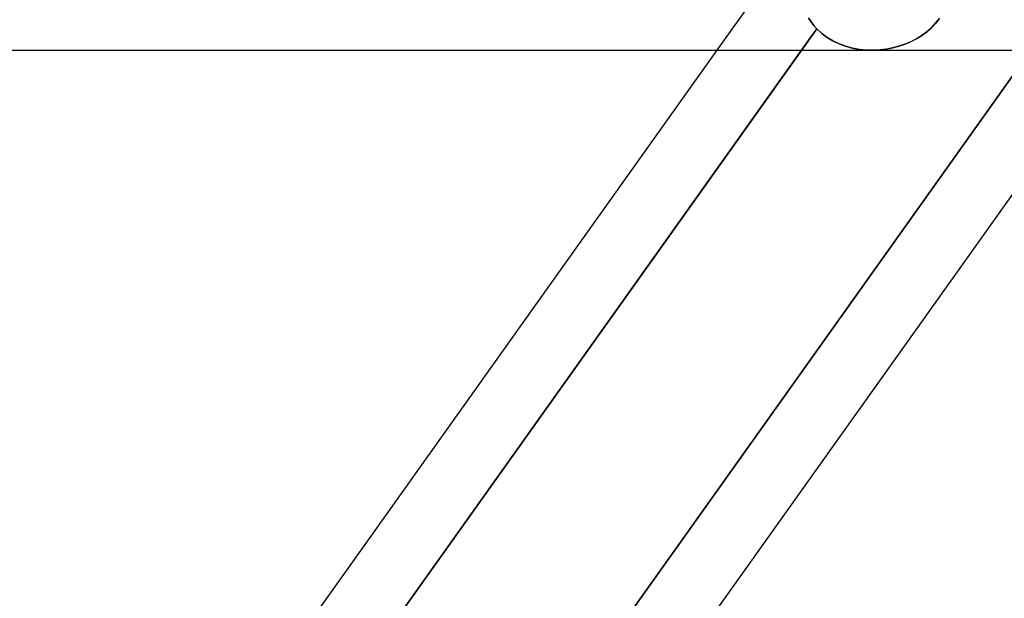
# Model space of a CAD drawing. Header units: millimetres. Extents: x -270 to 270, y -100 to 120.
# Tile 42 of 73: x 49.27 to 58.45, y 22.37 to 27.77. Entities that reach past the tile are written whole.
import ezdxf

# ---------------------------------------------------------------- set-up
doc = ezdxf.new("R2010")
doc.units = ezdxf.units.MM
doc.layers.add('MAIN-1', color=7, linetype='Continuous')
doc.layers.add('MAIN-2', color=7, linetype='Continuous')

msp = doc.modelspace()

# ---------------------------------------------------------------- linework, layer by layer
at = {"layer": 'MAIN-1'}
for p, q in [((-152.3991, 27.4812), (152.3991, 27.4812)), ((50.2469, 19.7242), (55.7731, 27.4812)), ((50.8714, 19.4963), (56.56, 27.4812)), ((53.7956, 19.4963), (59.4842, 27.4812))]:
    msp.add_line(p, q, dxfattribs=at)
at = {"layer": 'MAIN-2'}
for p, q in [((55.7731, 27.4812), (57.2086, 29.4963)), ((52.7752, 19.1685), (58.8909, 27.753)), ((58.8909, 27.753), (52.7752, 19.1685)), ((56.6264, 27.7815), (56.6492, 27.7461)), ((56.6492, 27.746), (56.6265, 27.7814)), ((56.6492, 27.7461), (56.6745, 27.7126)), ((56.6745, 27.7125), (56.6492, 27.746)), ((57.7707, 27.6907), (57.8102, 27.7327)), ((57.8106, 27.7331), (57.7711, 27.6911)), ((57.8102, 27.7327), (57.8455, 27.7783)), ((57.8459, 27.7788), (57.8106, 27.7331)), ((56.7023, 27.681), (50.5686, 19.0712)), ((56.56, 27.4812), (56.7023, 27.681)), ((56.6745, 27.7126), (56.7023, 27.681)), ((56.7023, 27.681), (56.6745, 27.7125)), ((56.7023, 27.681), (56.748, 27.638)), ((56.7481, 27.638), (56.7023, 27.681)), ((56.748, 27.638), (56.7983, 27.6)), ((56.7984, 27.5999), (56.7481, 27.638)), ((57.6803, 27.6176), (57.7274, 27.6524)), ((57.7277, 27.6526), (57.6807, 27.6178)), ((57.7274, 27.6524), (57.7707, 27.6907)), ((57.7711, 27.6911), (57.7277, 27.6526)), ((56.7983, 27.6), (56.8526, 27.5672)), ((56.8526, 27.5672), (56.7984, 27.5999)), ((56.8526, 27.5672), (56.9102, 27.5398)), ((56.9103, 27.5397), (56.8526, 27.5672)), ((56.9102, 27.5398), (56.9709, 27.5176)), ((56.971, 27.5176), (56.9103, 27.5397)), ((57.5226, 27.5368), (57.5774, 27.5598)), ((57.5778, 27.5599), (57.523, 27.5369)), ((57.5774, 27.5598), (57.6301, 27.5867)), ((57.6305, 27.5869), (57.5778, 27.5599)), ((57.6301, 27.5867), (57.6803, 27.6176)), ((57.6807, 27.6178), (57.6305, 27.5869)), ((-57.2145, 27.4812), (57.2145, 27.4812)), ((56.9709, 27.5176), (57.0341, 27.5007)), ((57.0341, 27.5006), (56.971, 27.5176)), ((57.0341, 27.5007), (57.099, 27.489)), ((57.0991, 27.489), (57.0341, 27.5006)), ((57.099, 27.489), (57.1653, 27.4826)), ((57.1654, 27.4826), (57.0991, 27.489)), ((57.1653, 27.4826), (57.2322, 27.4814)), ((57.2324, 27.4814), (57.1654, 27.4826)), ((57.2322, 27.4814), (57.2913, 27.4846)), ((57.2917, 27.4847), (57.2324, 27.4814)), ((57.2913, 27.4846), (57.3502, 27.4917)), ((57.3507, 27.4918), (57.2917, 27.4847)), ((57.3502, 27.4917), (57.4086, 27.5028)), ((57.409, 27.5029), (57.3507, 27.4918)), ((57.4086, 27.5028), (57.4662, 27.5178)), ((57.4666, 27.5179), (57.409, 27.5029)), ((57.4662, 27.5178), (57.5226, 27.5368)), ((57.523, 27.5369), (57.4666, 27.5179))]:
    msp.add_line(p, q, dxfattribs=at)

doc.saveas('drawing.dxf')
